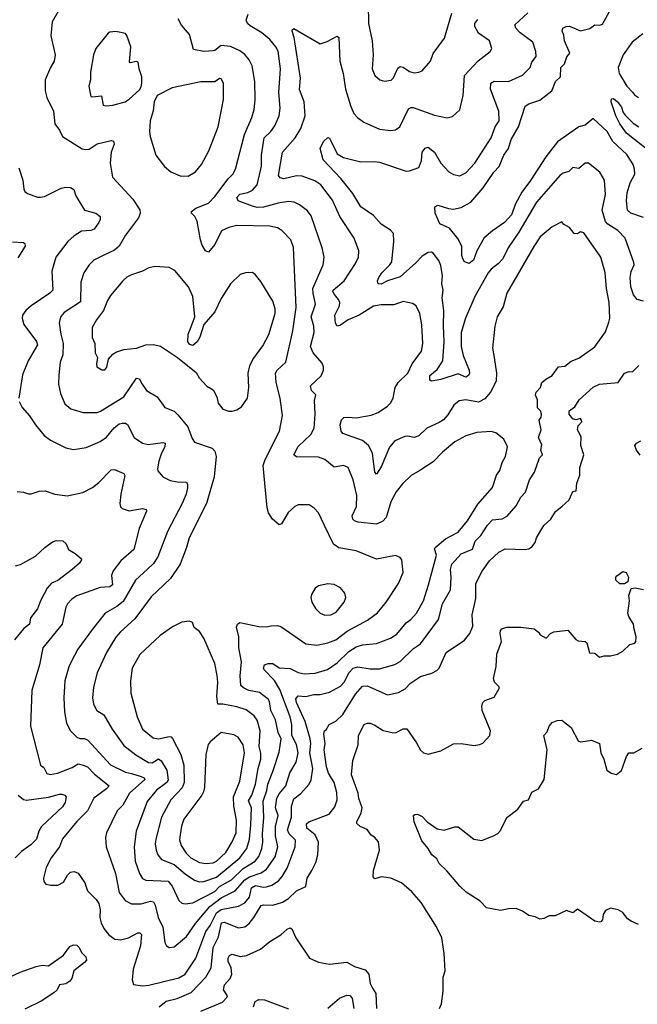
# Model space of a CAD drawing. Extents: x 1839239 to 1929705, y 762242 to 910352.
# Tile 25 of 256: x 1868802 to 1872737, y 780202 to 786479. Entities that reach past the tile are written whole.
import ezdxf

# ---------------------------------------------------------------- set-up
doc = ezdxf.new("R2010")
doc.units = 0

msp = doc.modelspace()

# ---------------------------------------------------------------- linework, layer by layer
at = {"layer": '0CON10XD'}
for points in [[(1871022.8, 786577.2), (1871023.3, 786455), (1871048.1, 786345), (1871054.4, 786255), (1871047.5, 786165), (1871065, 786123.3), (1871095.8, 786095.8), (1871125.9, 786085.9), (1871167.6, 786092.4), (1871182.4, 786107.6), (1871210, 786170), (1871225, 786181.2), (1871245, 786176.2), (1871285, 786147.5), (1871315, 786140), (1871345, 786144), (1871365, 786153.8), (1871418.6, 786215), (1871436.8, 786263.2), (1871509.1, 786360.9), (1871555, 786520)], [(1869049.2, 786535), (1869007.5, 786465), (1868999.2, 786375), (1869027.7, 786255), (1869020.9, 786215), (1868998.9, 786175), (1868964.4, 786095), (1868963.1, 786025), (1868975, 785983.3), (1869017.8, 785895), (1869025.8, 785815), (1869056, 785775), (1869074, 785735), (1869200, 785655), (1869220.3, 785650.3), (1869245, 785654.4), (1869295, 785687.3), (1869385, 785708.9), (1869400, 785705), (1869402.5, 785685), (1869385.4, 785634.6), (1869378.5, 785565), (1869391.9, 785475), (1869521.9, 785335), (1869566.3, 785266.3), (1869569.5, 785245), (1869559.4, 785215), (1869475.6, 785105), (1869435.9, 785034.1), (1869405, 785009.4), (1869333.7, 784976.3), (1869274.7, 784945.3), (1869244.4, 784915), (1869211.1, 784865), (1869190.5, 784805), (1869188.8, 784681.2), (1869085, 784611.2), (1869064.3, 784585.7), (1869056.4, 784565), (1869053.5, 784545), (1869063.8, 784473.8), (1869078.8, 784415), (1869077.4, 784342.6), (1869058.5, 784295), (1869050.5, 784215), (1869048.5, 784155), (1869061.1, 784095), (1869089.1, 784029.1), (1869127.8, 783997.8), (1869205, 783973.6), (1869295, 783975.5), (1869317.4, 783982.6), (1869464.7, 784075.3), (1869545, 784194.3), (1869565, 784189.2), (1869577.3, 784162.7), (1869608.6, 784115), (1869677.1, 784075), (1869725.5, 784005.5), (1869785, 783983.1), (1869810.2, 783960.2), (1869873.7, 783883.7), (1869899.5, 783809.5), (1869915, 783786), (1870028.1, 783748.1), (1870045, 783729.2), (1870053.9, 783695), (1870041.5, 783565), (1869992.5, 783395), (1869881.8, 783175), (1869865.4, 783114.6), (1869823.1, 783006.9), (1869763.4, 782916.6), (1869639.9, 782800.1), (1869535, 782660), (1869443.2, 782576.8), (1869415, 782543.3), (1869355.3, 782445), (1869295.4, 782315), (1869272.6, 782222.6), (1869265.5, 782155.5), (1869271.9, 782115), (1869292.9, 782075), (1869337.9, 782047.9), (1869391.5, 781955), (1869465, 781852.5), (1869542.6, 781792.6), (1869623.1, 781743.1), (1869645, 781742.1), (1869685, 781767.7), (1869703.9, 781753.9), (1869739.4, 781695), (1869748.5, 781631.5), (1869739.6, 781615), (1869673.7, 781566.3), (1869614.6, 781495), (1869544.6, 781305), (1869531.3, 781205), (1869537.9, 781115), (1869564.5, 781035), (1869584.1, 781004.1), (1869605, 780992.9), (1869746.9, 780986.9), (1869774.1, 780955), (1869815, 780864.3), (1869835, 780847.5), (1869855, 780842.5), (1869905, 780849.2), (1870045, 780920.7), (1870075, 780952.9), (1870151.8, 780995), (1870225, 781067.6), (1870302.4, 781115), (1870324.8, 781145), (1870343.8, 781195), (1870351, 781235), (1870349.5, 781289.5), (1870357.2, 781392.8), (1870353.9, 781496.1), (1870376.5, 781565), (1870381.8, 781605), (1870415.5, 781685), (1870455, 781808.8), (1870467.3, 781895), (1870448.8, 781935), (1870430.6, 782015), (1870402.4, 782075), (1870393, 782133), (1870385, 782146.4), (1870328.8, 782188.8), (1870262.4, 782202.4), (1870228.6, 782218.6), (1870210.9, 782235), (1870207.3, 782295), (1870214.7, 782385), (1870198.1, 782475), (1870198.5, 782545), (1870183.6, 782606.4), (1870188.6, 782625), (1870205, 782635.5), (1870325, 782610.5), (1870371.7, 782608.3), (1870404, 782614), (1870445, 782617.5), (1870465, 782611.4), (1870625, 782498.9), (1870695, 782491.5), (1870765, 782506), (1870815, 782526.2), (1870889, 782581), (1871018.5, 782651.5), (1871081.7, 782698.3), (1871137.1, 782765), (1871215.6, 782885), (1871245.7, 782955.7), (1871235.8, 783035), (1871225, 783051.2), (1871195, 783063.8), (1871075, 783038.6), (1870945, 783091.9), (1870835, 783111.9), (1870800.6, 783135), (1870744.6, 783254.6), (1870705.4, 783335.4), (1870678.8, 783365), (1870645, 783386), (1870575, 783386), (1870555, 783376.2), (1870513.2, 783336.8), (1870470, 783265), (1870455, 783258.8), (1870412.5, 783295), (1870386.9, 783335), (1870377.4, 783367.4), (1870353, 783637), (1870365.4, 783674.6), (1870455.9, 783855.9), (1870475.5, 783954.5), (1870460.4, 784065), (1870436, 784166), (1870430.9, 784225), (1870443.1, 784245), (1870498.2, 784295), (1870542.9, 784495), (1870562.4, 784645), (1870545.6, 785025.6), (1870528.6, 785075), (1870470.8, 785135), (1870445, 785152.2), (1870395, 785163.3), (1870185, 785167.1), (1870134.2, 785154.2), (1870087.7, 785132.3), (1870045, 785045.6), (1870005, 784997.5), (1869985.6, 785005.6), (1869965, 785042), (1869954.1, 785075), (1869933.3, 785195), (1869918.1, 785225), (1869895.8, 785245), (1869895.7, 785255), (1869923, 785277), (1870005, 785309.5), (1870045, 785350.9), (1870130, 785465), (1870160.6, 785495), (1870176.5, 785525), (1870234.1, 785745.9), (1870281.5, 785855), (1870294.6, 785905.4), (1870302.6, 785967.4), (1870300, 786085), (1870282.2, 786185), (1870263.9, 786223.9), (1870235, 786257.1), (1870205, 786280.6), (1870145, 786308.5), (1870085, 786314.6), (1870045, 786282.1), (1870035, 786280.4), (1869975, 786276.5), (1869908.8, 786288.8), (1869884.2, 786384.2), (1869833.4, 786443.4), (1869812, 786485)], [(1869922.6, 780717.4), (1870013.6, 780826.4), (1870085, 780880.2), (1870174.9, 780925.1), (1870235, 780996.3), (1870265, 781015.2), (1870339.4, 781040.6), (1870375, 781063.3), (1870428.3, 781141.7), (1870446.2, 781205), (1870432.5, 781275), (1870432.4, 781335), (1870448, 781405), (1870431.7, 781455), (1870440.5, 781515), (1870455, 781544.7), (1870496.7, 781595), (1870522.1, 781677.9), (1870562.2, 781745), (1870576.7, 781805), (1870565, 781857.8), (1870535.8, 781915), (1870536.4, 781986.4), (1870525, 782034.4), (1870458.9, 782208.9), (1870425, 782266.2), (1870359.2, 782335), (1870354.4, 782345), (1870362.2, 782365), (1870385, 782375.3), (1870414.5, 782374.5), (1870455, 782347.1), (1870525, 782342.5), (1870575, 782316.2), (1870615, 782307.7), (1870685, 782312.9), (1870763.4, 782336.6), (1870825, 782379.1), (1870899.4, 782450.6), (1870945, 782480.6), (1870985, 782492.8), (1871075, 782502.9), (1871165, 782536.2), (1871205, 782562.5), (1871265, 782634.4), (1871293.3, 782655), (1871330, 782695), (1871375.4, 782775), (1871407, 782877), (1871456.9, 783065), (1871445.5, 783105), (1871449.1, 783115), (1871515, 783168.8), (1871595, 783211.9), (1871655.6, 783285), (1871720.7, 783389.3), (1871815, 783496.2), (1871840, 783575), (1871859.7, 783605), (1871874.7, 783655), (1871896.9, 783693.1), (1871910, 783755), (1871885.8, 783805), (1871834.2, 783844.2), (1871805, 783852.5), (1871715, 783848.1), (1871645, 783825.6), (1871575, 783787.1), (1871495, 783722.2), (1871435, 783661.1), (1871351.2, 783605), (1871295, 783573.3), (1871239.8, 783520.2), (1871200.8, 783469.2), (1871166.5, 783405), (1871136.2, 783305), (1871115, 783280.9), (1871075, 783261.8), (1870957.5, 783275), (1870934.1, 783284.1), (1870923.1, 783295), (1870920, 783315), (1870948.5, 783375), (1870949.6, 783445), (1870926.2, 783546.2), (1870895, 783623.3), (1870865, 783635.8), (1870805, 783625.6), (1870745, 783674.4), (1870705, 783690.7), (1870565, 783692.2), (1870549.2, 783705), (1870575, 783758.9), (1870655.5, 783835), (1870678.5, 783875), (1870684.6, 783965), (1870679.1, 784050.9), (1870687.8, 784087.8), (1870660.6, 784115), (1870654.5, 784145.5), (1870721.7, 784208.3), (1870737.5, 784245), (1870737.5, 784265), (1870728.3, 784288.3), (1870671.8, 784355), (1870655.4, 784395), (1870678, 784485), (1870675.4, 784525), (1870658.6, 784585), (1870687.2, 784665), (1870670.9, 784735), (1870670, 784765), (1870735.5, 784915), (1870740.6, 784965), (1870729.4, 785025), (1870657.7, 785227.7), (1870635, 785260), (1870585, 785299.4), (1870550, 785315), (1870515, 785318.8), (1870448.6, 785308.6), (1870355, 785283.7), (1870315, 785282.4), (1870285, 785289), (1870194.6, 785324.6), (1870185.8, 785345), (1870205, 785366.8), (1870255, 785377.9), (1870285, 785392.2), (1870314, 785426), (1870342.8, 785545), (1870343.3, 785615), (1870358.9, 785725), (1870402.2, 785765), (1870427.7, 785802.3), (1870454.6, 785865), (1870461.5, 785915), (1870453.4, 786015), (1870462.7, 786165), (1870447.7, 786277.7), (1870434.4, 786305), (1870395, 786352.2), (1870344.4, 786395), (1870269.1, 786439.2), (1870253.1, 786455), (1870244.3, 786475), (1870256.7, 786515)], [(1872775, 785218.7), (1872696.2, 785246.2), (1872674.6, 785265), (1872667.3, 785325), (1872672, 785375), (1872690.6, 785439.4), (1872720.6, 785495), (1872719.5, 785525), (1872710, 785555), (1872669.1, 785619.1), (1872581.4, 785701.4), (1872545, 785765.6), (1872455, 785849.4), (1872405, 785805.6), (1872365, 785795.8), (1872228.9, 785701.1), (1872154.6, 785605), (1872056.5, 785453.5), (1872000.8, 785379.2), (1871961.1, 785305), (1871934.8, 785235), (1871890.9, 785185), (1871815, 785133.6), (1871761.8, 785088.2), (1871714, 785006), (1871692.9, 784945), (1871665, 784924.2), (1871635.7, 784935.7), (1871625.7, 784955), (1871618.9, 784975), (1871617.8, 785035), (1871593.2, 785083.2), (1871540.3, 785150.3), (1871477.5, 785177.5), (1871448.8, 785245), (1871447.5, 785285), (1871465, 785296.7), (1871534.4, 785274.4), (1871565, 785271.9), (1871615, 785282.5), (1871675, 785315.4), (1871753.8, 785406.2), (1871822.8, 785507.2), (1871856.1, 785543.8), (1871885.2, 785615), (1871915, 785656.7), (1871932.9, 785715), (1871979.1, 785795), (1872022.9, 785927.1), (1872045, 785943.3), (1872115, 785965.5), (1872191.4, 786025), (1872215.6, 786085), (1872247.3, 786115), (1872250, 786175), (1872272.7, 786197.3), (1872288.6, 786241.4), (1872307.1, 786265), (1872273.3, 786345), (1872269.5, 786379.5), (1872257.1, 786405), (1872262, 786425), (1872284.4, 786435.6), (1872305, 786436.9), (1872375, 786407.1), (1872435, 786423.3), (1872465, 786445.6), (1872496.4, 786443.6), (1872515, 786450), (1872568.5, 786545)], [(1871805.4, 785725), (1871830, 785795), (1871856.1, 785835), (1871853.4, 785895), (1871801.5, 786035), (1871803.3, 786075), (1871825, 786087.5), (1871915, 786085.5), (1872005, 786125.8), (1872054, 786175), (1872065, 786207.5), (1872091.4, 786245), (1872090, 786275), (1872072, 786335), (1871990, 786395), (1871963.3, 786425), (1871955.7, 786445), (1872038.3, 786521.7)], [(1868785, 783470), (1868825, 783467.5), (1868857, 783457), (1868875, 783456.7), (1868925, 783474.2), (1868965, 783475.8), (1869025, 783454), (1869105, 783442.9), (1869203.3, 783465), (1869265, 783496.7), (1869305, 783527.8), (1869385, 783609.2), (1869405, 783611.2), (1869466.2, 783585), (1869472.3, 783572.3), (1869446.7, 783455), (1869440, 783395), (1869443.4, 783373.4), (1869453.5, 783363.5), (1869498.7, 783348.7), (1869585, 783362.1), (1869606.5, 783356.5), (1869608.9, 783345), (1869563.3, 783235), (1869529.6, 783100.4), (1869445, 783028.5), (1869397.1, 782965), (1869387.3, 782935), (1869393.3, 782876.7), (1869375, 782862.7), (1869315, 782858.2), (1869165, 782805.4), (1869133.3, 782785), (1869106.4, 782755), (1869095.3, 782734.7), (1869072.7, 782625), (1868949.4, 782475), (1868927.1, 782365), (1868878.3, 782201.7), (1868870, 781975), (1868935, 781726), (1868955, 781710.8), (1868973.8, 781673.8), (1868995, 781667.8), (1869042, 781675), (1869135, 781712.1), (1869175, 781734.5), (1869205, 781727.1), (1869234.4, 781715), (1869278, 781668), (1869370.8, 781595), (1869355.7, 781575), (1869274.7, 781515.3), (1869233.8, 781435), (1869165, 781367.5), (1869075, 781257.5), (1869054.6, 781205.4), (1869002.5, 781135), (1868970, 781075), (1868952.5, 781005), (1868956.2, 780985), (1868968, 780968), (1869000.9, 780960.9), (1869045, 780961.5), (1869079.8, 780980.2), (1869105.8, 781025), (1869125, 781044), (1869149.5, 781049.5), (1869175, 781038.8), (1869215.7, 780975.7), (1869234.2, 780925), (1869289.5, 780869.5), (1869305.3, 780845), (1869315.4, 780805), (1869313.1, 780755), (1869320.7, 780720.7), (1869337.1, 780685), (1869370.6, 780645), (1869408, 780618), (1869443.8, 780613.8), (1869495, 780624.6), (1869555, 780656.7), (1869567.2, 780657.2), (1869577.5, 780647.5), (1869571.9, 780575), (1869524.5, 780425), (1869517.3, 780357.3), (1869527.7, 780327.7), (1869585, 780320), (1869625, 780324.5), (1869815, 780370.4), (1869855.4, 780395), (1869924.6, 780495), (1869988.1, 780665), (1870015.4, 780704.6), (1870055.3, 780784.7), (1870085, 780807.3), (1870195, 780828), (1870235, 780848.2), (1870265.7, 780885), (1870277.5, 780945), (1870305, 780958.8), (1870355, 780948.4), (1870375, 780950), (1870408.4, 780961.6), (1870450.2, 780989.8), (1870473.9, 781016.1), (1870505, 781070), (1870556.8, 781205), (1870557.9, 781247.9), (1870518, 781288), (1870508.3, 781315), (1870534.1, 781395), (1870532.8, 781465), (1870547.3, 781512.8), (1870593.2, 781546.8), (1870646.4, 781605), (1870657.9, 781632.1), (1870669.3, 781705), (1870649.6, 781805), (1870655.6, 781864.4), (1870652.2, 781895), (1870620, 782005), (1870564.8, 782125), (1870561.4, 782148.6), (1870575, 782167.5), (1870625, 782163.8), (1870675, 782176.5), (1870715, 782177.5), (1870775, 782192), (1870845, 782229.6), (1870871.3, 782258.7), (1870898.9, 782315), (1870925.6, 782345.6), (1870955, 782353.4), (1871035, 782340.8), (1871095, 782341.3), (1871191.5, 782368.5), (1871225, 782386.4), (1871310.4, 782469.6), (1871355, 782500.6), (1871469.5, 782655), (1871495.8, 782755), (1871546.6, 782843.4), (1871550.5, 782925), (1871546.1, 782973.9), (1871555, 783008.6), (1871615, 783074.6), (1871686.3, 783103.7), (1871704.6, 783155), (1871738.8, 783191.2), (1871782.8, 783257.2), (1871815, 783290), (1871875, 783297.3), (1871906.7, 783313.3), (1871965, 783379.2), (1871995, 783434), (1872024, 783466), (1872050, 783545), (1872080.6, 783595), (1872113.2, 783685), (1872132.1, 783705), (1872121.1, 783735), (1872127.7, 783767.7), (1872106.4, 783815), (1872123.5, 783865), (1872110.6, 783925), (1872124.3, 783945.7), (1872127, 783963), (1872119.4, 783985), (1872100, 784005), (1872100.4, 784055), (1872088.9, 784085), (1872093.1, 784105), (1872120, 784135), (1872127.5, 784165), (1872153, 784187), (1872195, 784210), (1872234.7, 784265.3), (1872275, 784269.2), (1872315, 784302.9), (1872365, 784320), (1872465, 784394.2), (1872535, 784488.8), (1872555, 784550), (1872561.4, 784575), (1872557.5, 784675), (1872540.8, 784765), (1872532.7, 784865), (1872504.4, 784965), (1872395, 785120.8), (1872375.7, 785125.7), (1872355, 785114.6), (1872335, 785116.5), (1872305, 785154.3), (1872266.7, 785175), (1872255, 785190), (1872195, 785159.2), (1872118.5, 785095), (1872076.4, 785033.6), (1871905.5, 784735), (1871881.4, 784648.6), (1871843.1, 784585), (1871827.8, 784525), (1871814.5, 784385), (1871824.5, 784324.5), (1871839.6, 784225), (1871836.7, 784175), (1871800.9, 784105), (1871765, 784061.5), (1871725, 784040.4), (1871645, 784054.5), (1871602, 784048), (1871568, 784022), (1871530.1, 783959.9), (1871501.3, 783928.7), (1871475, 783910.4), (1871395, 783875.4), (1871345, 783825.5), (1871315, 783815.5), (1871275, 783824.4), (1871255, 783822.5), (1871190.8, 783795), (1871156.7, 783753.3), (1871105, 783629.2), (1871075, 783582), (1871063.6, 783593.6), (1871049.2, 783715), (1871023.1, 783765), (1870985, 783796.8), (1870860.9, 783840.9), (1870849.2, 783855), (1870843.3, 783895), (1870852.6, 783927.4), (1870866.9, 783943.1), (1870895.4, 783945.4), (1870945, 783941.1), (1871041.7, 783958.3), (1871085, 783975.5), (1871145, 784014.4), (1871164.4, 784035), (1871181.1, 784065), (1871194.4, 784135), (1871213.1, 784165), (1871274.5, 784225), (1871302.5, 784285), (1871360.9, 784365), (1871370, 784415), (1871364.5, 784534.5), (1871350.6, 784605), (1871328, 784655), (1871305, 784670), (1871245, 784681.4), (1871185, 784660.5), (1871105, 784661.5), (1871055, 784651.8), (1870965.3, 784594.7), (1870895, 784565.5), (1870845, 784531.1), (1870825, 784526), (1870814.6, 784545), (1870810.5, 784595), (1870839.1, 784655), (1870841.5, 784675), (1870833.3, 784695), (1870807.2, 784727.2), (1870796.5, 784745), (1870798.9, 784755), (1870868.5, 784815), (1870941.4, 784925), (1870960, 784965), (1870961.9, 785005), (1870932.2, 785085), (1870841.2, 785225), (1870795, 785328.6), (1870719.4, 785425), (1870681.1, 785451.1), (1870602, 785482), (1870565, 785482.7), (1870485, 785464.5), (1870460.6, 785470.6), (1870449.6, 785485), (1870476.9, 785635), (1870557.5, 785725), (1870592.3, 785785), (1870620.4, 785865), (1870613.2, 785955), (1870583.9, 786033.9), (1870591.1, 786105), (1870550.4, 786365), (1870536.9, 786405), (1870537.1, 786415), (1870547.5, 786422.5), (1870715, 786325.5), (1870761.1, 786338.9), (1870823.8, 786373.8), (1870835, 786366.2), (1870841.1, 786215), (1870863.3, 786135), (1870877.5, 786035), (1870910.5, 785925), (1870931.4, 785881.4), (1870954.5, 785854.5), (1870995, 785825.8), (1871095, 785781.2), (1871165, 785771.4), (1871195, 785775.7), (1871223.6, 785796.4), (1871278.9, 785911.1), (1871295, 785919.4), (1871308, 785918), (1871445, 785870), (1871525.8, 785854.2), (1871558.3, 785861.7), (1871606.8, 785903.2), (1871627.5, 785995), (1871635, 786122.5), (1871722.7, 786217.3), (1871798.8, 786275), (1871808.8, 786295), (1871795, 786343.3), (1871725, 786392.9), (1871700.4, 786435), (1871700.8, 786455), (1871720.9, 786479.2)], [(1869355, 785929.2), (1869395, 785934.3), (1869473.3, 785955), (1869498.8, 785971.2), (1869565, 786032.5), (1869575, 786050), (1869578.8, 786075), (1869578.8, 786115), (1869562.5, 786165), (1869557, 786207), (1869545, 786212), (1869505, 786203.3), (1869500.8, 786210.8), (1869509.4, 786305), (1869485, 786377.5), (1869475, 786391.2), (1869415, 786403.8), (1869375, 786400), (1869365, 786393.3), (1869286, 786295), (1869272.9, 786255), (1869252.9, 786145), (1869252.5, 786095), (1869241.4, 786055), (1869255, 785990), (1869266.2, 785986.2), (1869323.9, 785993.9), (1869333.1, 785933.1), (1869355, 785929.2)], [(1872771.2, 786388.8), (1872704.2, 786335), (1872646, 786254), (1872615.6, 786175), (1872620, 786135), (1872668.9, 786055), (1872706, 786016), (1872719.1, 785999.1), (1872745, 785983.3)], [(1869875, 785481.4), (1869921.1, 785508.9), (1869960, 785555), (1870007, 785643), (1870065.5, 785795), (1870100.9, 785970.9), (1870100, 786075), (1870085, 786100.8), (1870075, 786102.9), (1870045, 786083.1), (1869955, 786082.5), (1869772.5, 786045), (1869677.5, 785995), (1869658.8, 785955), (1869651.2, 785898.8), (1869632.5, 785835), (1869629.2, 785765), (1869632, 785735), (1869670, 785615), (1869723.2, 785543.2), (1869765, 785508), (1869825, 785482.9), (1869875, 785481.4)], [(1872861.5, 785601.5), (1872667.5, 785755), (1872624.5, 785815), (1872600, 785865), (1872570, 785955), (1872572.5, 785975), (1872585, 785976), (1872611.2, 785955), (1872635, 785922), (1872646.9, 785886.9), (1872659.5, 785869.5), (1872710.1, 785820.1), (1872745.7, 785795.7)], [(1872776.7, 784685), (1872735.3, 784695.3), (1872713.2, 784725), (1872694.6, 784775), (1872691.5, 784835), (1872696.9, 784873.1), (1872716.5, 784915), (1872715, 784930), (1872658.2, 785085), (1872613.1, 785135), (1872548.6, 785175), (1872535, 785192.5), (1872512.5, 785265), (1872532.9, 785365), (1872528.1, 785455), (1872496.9, 785506.9), (1872425, 785564.3), (1872405, 785564.3), (1872365, 785530), (1872325, 785537.5), (1872299.7, 785510.3), (1872265, 785500), (1872245, 785486.9), (1872094.6, 785315), (1871980.8, 785125), (1871914.6, 785025), (1871879.5, 784955), (1871853.1, 784925), (1871805, 784888.5), (1871785.8, 784864.2), (1871700.4, 784715), (1871642.9, 784575), (1871614.7, 784485), (1871614.7, 784395), (1871627.6, 784337.6), (1871665.7, 784245), (1871667.1, 784225), (1871660.3, 784209.7), (1871645, 784200), (1871595, 784220.8), (1871484.6, 784184.6), (1871425, 784173.8), (1871415, 784180), (1871415, 784211.2), (1871461.1, 784248.9), (1871496.9, 784305), (1871505.2, 784425), (1871502.3, 784527.7), (1871504.7, 784625), (1871494.2, 784705), (1871500.4, 784755), (1871492, 784795), (1871494.6, 784845), (1871485, 784912.5), (1871473, 784943), (1871435, 784990), (1871425, 784995.8), (1871405, 784994.3), (1871365, 784971.1), (1871325, 784927.9), (1871225, 784840.4), (1871145.2, 784814.8), (1871105, 784792.9), (1871084.5, 784794.5), (1871081.6, 784815), (1871089.5, 784835), (1871109.1, 784865), (1871160.9, 784915), (1871172.1, 784935), (1871184.5, 785064.5), (1871182.5, 785115), (1871165, 785136.5), (1871105, 785174.5), (1871055, 785230), (1870975, 785286.7), (1870925, 785370.4), (1870847.1, 785467.1), (1870734.4, 785585), (1870717, 785657), (1870737.7, 785702.3), (1870765, 785727.5), (1870775, 785723.3), (1870785, 785706.7), (1870824.1, 785624.1), (1870865, 785599.5), (1870975, 785572.5), (1871064.6, 785575.4), (1871095, 785570.4), (1871265, 785513.6), (1871285.4, 785514.6), (1871344.4, 785535.6), (1871361.4, 785578.6), (1871365.4, 785635), (1871385, 785660.5), (1871405, 785665.7), (1871444.2, 785634.2), (1871485, 785564.2), (1871535, 785508), (1871565, 785492), (1871605, 785484.3), (1871645, 785502.5), (1871700.6, 785565), (1871805.4, 785725)], [(1868796, 785535), (1868822, 785455), (1868828.3, 785398.3), (1868834.2, 785384.2), (1868851.7, 785371.7), (1868915, 785348), (1868935, 785347.1), (1868958.7, 785351.3), (1869065, 785404.4), (1869095, 785411.4), (1869125, 785408), (1869145.7, 785395.7), (1869159.2, 785355), (1869215, 785264.4), (1869287.5, 785245), (1869313.8, 785225), (1869314.2, 785205), (1869305.6, 785185), (1869276.3, 785143.7), (1869255.4, 785134.6), (1869195, 785129.6), (1869148.1, 785101.9), (1869109.1, 785065), (1869032.7, 784965), (1869005.5, 784875), (1869012.9, 784755), (1868992.9, 784735), (1868874.7, 784655.3), (1868841.4, 784625), (1868820, 784595), (1868817.1, 784575), (1868827.1, 784535), (1868908.1, 784428.1), (1868916.1, 784405), (1868855.4, 784305), (1868820.4, 784215), (1868795.7, 784065)], [(1868755, 785062), (1868825, 785058.8), (1868835, 785052.5), (1868836.9, 785035), (1868789.9, 784960.1)], [(1870155, 783984), (1870185, 783990.8), (1870215, 784011.2), (1870254, 784065), (1870261.4, 784135), (1870258.1, 784225), (1870268, 784272), (1870287.1, 784312.9), (1870350.2, 784399.8), (1870388.1, 784471.9), (1870430, 784605), (1870428.8, 784635), (1870414.4, 784685), (1870338.8, 784808.8), (1870305, 784852.5), (1870285, 784866.7), (1870240, 784865), (1870206.4, 784853.6), (1870143.8, 784795), (1870085, 784701.4), (1870045, 784615.7), (1869973.9, 784536.1), (1869950, 784455), (1869933.3, 784425), (1869905, 784402.5), (1869885, 784407.5), (1869872.5, 784425), (1869874, 784475), (1869890.7, 784510.7), (1869918, 784585), (1869904.2, 784715), (1869878, 784775), (1869789.7, 784879.7), (1869755, 784898.1), (1869665, 784905.7), (1869625, 784896), (1869584.3, 784875.7), (1869515, 784852.9), (1869485, 784837.8), (1869459.2, 784815), (1869380, 784720), (1869360.9, 784689.1), (1869335.5, 784625), (1869290.5, 784565), (1869264, 784516), (1869263.7, 784453.7), (1869280.8, 784415), (1869282.5, 784355), (1869296.7, 784325), (1869290, 784285), (1869293.8, 784265), (1869325, 784246.2), (1869345, 784246.7), (1869357, 784263), (1869368, 784315), (1869395, 784346.2), (1869415, 784359.2), (1869465, 784376.9), (1869545, 784385.5), (1869605, 784406.5), (1869655, 784407.3), (1869698, 784398), (1869807.5, 784325), (1869925, 784230), (1869945.9, 784195.9), (1869993.5, 784143.5), (1870035, 784120), (1870058.1, 784075), (1870066.9, 784035), (1870095, 783996.2), (1870134.1, 783984.1), (1870155, 783984)], [(1869690, 780185), (1869735, 780222.1), (1869805, 780239.7), (1869895, 780276.3), (1869988.2, 780375), (1870022.5, 780435), (1870034.4, 780565), (1870067.5, 780632.5), (1870087.7, 780722.3), (1870105, 780725.3), (1870195, 780688.8), (1870235, 780695.5), (1870262.8, 780717.2), (1870293.8, 780755), (1870339.2, 780830.8), (1870355, 780836.5), (1870415, 780833.4), (1870475, 780853.2), (1870515, 780876.4), (1870565.6, 780925), (1870625, 780952.3), (1870633.6, 781005), (1870662.9, 781055), (1870687.5, 781105), (1870700.6, 781155), (1870705.4, 781235), (1870685, 781282.9), (1870631.2, 781325), (1870627.9, 781352.1), (1870644.6, 781365.4), (1870774.3, 781415), (1870809.1, 781460.9), (1870823.8, 781506.2), (1870823.1, 781553.1), (1870805.2, 781615.2), (1870770, 781675), (1870755.5, 781715), (1870742.5, 781825), (1870746.9, 781865), (1870738.6, 781925), (1870743.8, 781945), (1870755, 781951.2), (1870774.1, 781985.9), (1870815, 782007.3), (1870860.7, 782049.3), (1870940.7, 782179.3), (1870985, 782229.6), (1871015, 782231.2), (1871145, 782174.5), (1871194.5, 782185.5), (1871215, 782188.9), (1871257.3, 782212.7), (1871291.3, 782248.7), (1871355, 782292.5), (1871426.6, 782313.4), (1871459.1, 782330.9), (1871474.2, 782345.8), (1871519.4, 782445), (1871635, 782522.5), (1871670, 782565), (1871687.7, 782612.3), (1871684.4, 782685), (1871708.3, 782788.3), (1871707.1, 782885), (1871747.9, 782962.1), (1871795, 783028.5), (1871855, 783084.3), (1871895, 783105.6), (1872021.7, 783101.7), (1872045, 783106.2), (1872065, 783118.8), (1872086.2, 783145), (1872094.4, 783175.6), (1872142, 783255), (1872184.6, 783295.4), (1872215.6, 783344.4), (1872255, 783376.2), (1872303, 783417), (1872325, 783471.2), (1872347.5, 783475), (1872352, 783525), (1872370.5, 783575), (1872370.6, 783625), (1872396.4, 783705), (1872377.1, 783765), (1872379.2, 783819.2), (1872356.2, 783865), (1872360.8, 783889.2), (1872384, 783915), (1872382, 783925), (1872375, 783936), (1872345, 783928.6), (1872325, 783934.4), (1872302.5, 783965), (1872302.5, 783985), (1872339.2, 784010.8), (1872365.5, 784054.5), (1872455, 784137.1), (1872495, 784154.3), (1872615, 784166), (1872655, 784225.8), (1872685, 784236.2), (1872706.1, 784233.9), (1872745.5, 784274.5)], [(1868798.6, 784045), (1868816.8, 784006.8), (1868865, 783953.8), (1868902, 783895), (1868957.6, 783827.6), (1868997.5, 783797.5), (1869095, 783750), (1869145, 783739.2), (1869172, 783742), (1869225, 783751.9), (1869315, 783789.5), (1869355, 783817.5), (1869403.2, 783876.8), (1869435, 783902.2), (1869455, 783907.5), (1869476.5, 783906.5), (1869488.7, 783898.7), (1869531.4, 783815), (1869585, 783779.4), (1869620.9, 783770.9), (1869713.4, 783783.4), (1869728.2, 783778.2), (1869726.9, 783755), (1869705.4, 783715), (1869688.9, 783665), (1869679.4, 783615), (1869682.5, 783602.5), (1869714.4, 783564.4), (1869761.3, 783541.3), (1869805, 783531.9), (1869865, 783530), (1869871.5, 783515), (1869870.7, 783495), (1869862.5, 783455), (1869837.5, 783395), (1869743.1, 783216.9), (1869681.8, 783055), (1869655, 783012.7), (1869615, 782976.4), (1869539.6, 782905), (1869460.1, 782769.9), (1869421.3, 782738.7), (1869347.1, 782695), (1869265, 782594.2), (1869173.1, 782465), (1869129.5, 782385), (1869114.2, 782354.2), (1869088.9, 782265), (1869083.1, 782155), (1869086.4, 782066.4), (1869099.4, 781995), (1869126.2, 781946.2), (1869166, 781905), (1869185, 781896.9), (1869215, 781896.2), (1869235.6, 781885), (1869379.4, 781729.4), (1869475, 781681.2), (1869515, 781672.8), (1869575.6, 781655), (1869595.5, 781645), (1869598.2, 781635), (1869501.4, 781548.7), (1869457.8, 781472.2), (1869422.5, 781435), (1869354.4, 781295), (1869347.8, 781265), (1869353.5, 781205), (1869411.3, 781035), (1869434.5, 780915), (1869474.2, 780864.2), (1869515, 780842.9), (1869575, 780843.2), (1869635, 780860), (1869654.6, 780854.6), (1869665, 780833.8), (1869684, 780755), (1869712.6, 780692.6), (1869726.6, 780596.6), (1869736, 780575), (1869753.5, 780563.5), (1869785, 780568.1), (1869865, 780633.1), (1869922.6, 780717.4)], [(1872755, 783703.3), (1872731.2, 783735), (1872721.2, 783765), (1872731.2, 783778.8), (1872760, 783795)], [(1868775, 782998.1), (1868806.2, 783005), (1868901.7, 783058.3), (1868961.2, 783115), (1869010.3, 783149.7), (1869035, 783158.8), (1869076.1, 783156.1), (1869097, 783137), (1869111.7, 783101.7), (1869155.8, 783075.8), (1869193.9, 783043.9), (1869196.2, 783035), (1869182, 783015), (1869135, 782973.1), (1869045.3, 782904.7), (1869005, 782887.5), (1868975.8, 782854.2), (1868933.8, 782775), (1868915, 782722), (1868871.5, 782665), (1868864.5, 782625), (1868826.9, 782595), (1868769.2, 782525)], [(1872655, 782882), (1872625, 782882.5), (1872600, 782905), (1872600, 782925), (1872606.1, 782933.9), (1872645, 782960.5), (1872665.3, 782955.3), (1872680, 782925), (1872675.8, 782894.2), (1872655, 782882)], [(1870745, 782682.2), (1870785, 782684.5), (1870817.9, 782702.1), (1870868.9, 782765), (1870879.4, 782795), (1870873.6, 782823.6), (1870846.4, 782856.4), (1870805, 782877.1), (1870765, 782881.9), (1870705, 782869.2), (1870684.4, 782855.6), (1870660, 782815), (1870655.7, 782795), (1870662.5, 782765), (1870685.8, 782725), (1870716, 782695), (1870745, 782682.2)], [(1872716.2, 782593.8), (1872712, 782625), (1872682.5, 782675), (1872677.1, 782695), (1872685.8, 782775), (1872682.3, 782807.7), (1872697, 782853), (1872723, 782857), (1872775, 782846.7)], [(1869945, 780982.7), (1869975, 780984.2), (1870055, 781011.4), (1870205, 781135.3), (1870249.5, 781195), (1870265.2, 781255), (1870275.2, 781345), (1870278.7, 781455), (1870260.4, 781499.6), (1870281.6, 781535), (1870303.8, 781605), (1870320.6, 781705), (1870338.9, 781765), (1870338.1, 781801.9), (1870327.8, 781845), (1870332.8, 781945), (1870314, 782014), (1870295, 782040.6), (1870245, 782078.2), (1870185, 782098), (1870095, 782116.2), (1870064.2, 782115), (1870058.6, 782165), (1870063.6, 782255), (1870058.9, 782298.9), (1870044, 782375), (1869975.8, 782535), (1869947.6, 782577.6), (1869913.2, 782603.2), (1869902.5, 782635), (1869883.6, 782643.6), (1869835, 782638.8), (1869775, 782608), (1869696.6, 782553.4), (1869567.6, 782432.4), (1869518.6, 782345), (1869507.1, 782265), (1869510.5, 782185), (1869549.5, 782035), (1869585, 781955.7), (1869651.3, 781901.3), (1869685, 781894.1), (1869755, 781908.2), (1869766.4, 781906.4), (1869776.2, 781896.2), (1869829.2, 781795), (1869847, 781727), (1869849.7, 781615), (1869837.4, 781582.6), (1869765, 781505.6), (1869704.1, 781395), (1869668.2, 781255), (1869665.5, 781225), (1869671.5, 781185), (1869681.8, 781155), (1869706, 781126), (1869785, 781093.3), (1869855, 781032.7), (1869915, 780992.9), (1869945, 780982.7)], [(1871475.9, 780174.1), (1871488.8, 780205), (1871499.2, 780285), (1871500, 780375), (1871511.4, 780415), (1871506, 780525), (1871492, 780625), (1871456.6, 780696.6), (1871360.3, 780850.3), (1871299.7, 780919.7), (1871235, 780976.7), (1871165.8, 781005.8), (1871106.4, 781013.6), (1871065, 781002.5), (1871054.1, 781014.1), (1871056, 781055), (1871094, 781185), (1871087.7, 781237.7), (1871062.5, 781267.5), (1871040.3, 781280.3), (1871016.2, 781316.2), (1870971.2, 781335), (1870950, 781355), (1870949.4, 781365), (1870978.3, 781421.7), (1870983.5, 781455), (1870963.3, 781513.3), (1870958.3, 781548.3), (1870915.4, 781665), (1870923.6, 781756.4), (1870957.1, 781855), (1870960, 781915), (1870996.7, 781985), (1871015, 781993.8), (1871035, 781993.8), (1871065, 781982), (1871117.4, 781947.4), (1871175, 781933.8), (1871196.9, 781933.1), (1871245, 781958), (1871267.7, 781957.7), (1871329.8, 781869.8), (1871355, 781822), (1871375, 781804.3), (1871405, 781795.7), (1871485, 781816.9), (1871565, 781862.5), (1871613.9, 781863.9), (1871695, 781851.2), (1871732.3, 781857.7), (1871752.5, 781867.5), (1871796, 781915), (1871802, 781945), (1871748.5, 782075), (1871745.6, 782104.4), (1871752.5, 782125), (1871765, 782138.8), (1871825, 782160), (1871857.5, 782215), (1871855.5, 782225.5), (1871826.5, 782255), (1871820.6, 782279.4), (1871837.5, 782355), (1871840.9, 782435), (1871870.7, 782515), (1871863.8, 782566.2), (1871865.8, 782585), (1871874.4, 782595.6), (1871905, 782606.5), (1871994.2, 782605.8), (1872080, 782595), (1872107.5, 782575), (1872117, 782557), (1872155, 782536.7), (1872183.3, 782565), (1872205, 782576), (1872295, 782586.7), (1872345, 782527.5), (1872359.4, 782519.4), (1872404.3, 782514.3), (1872415, 782506.2), (1872432.3, 782442.3), (1872465, 782440), (1872495, 782414.5), (1872525, 782424.4), (1872565, 782423.3), (1872610, 782435), (1872645, 782452.5), (1872690, 782495), (1872720, 782505), (1872727.5, 782515), (1872730, 782545), (1872716.2, 782593.8)], [(1872697.5, 780732.5), (1872675, 780746.7), (1872645, 780788), (1872615, 780804), (1872565.9, 780814.1), (1872535, 780800.8), (1872519.1, 780775), (1872515, 780740), (1872505, 780728), (1872495, 780726), (1872465, 780732), (1872355, 780808.6), (1872325, 780786), (1872285, 780800.8), (1872213.8, 780766.2), (1872175, 780765.8), (1872142.1, 780747.9), (1872115.7, 780744.3), (1872085, 780758.9), (1872045, 780768.1), (1872005, 780796), (1871965, 780812.5), (1871915, 780811.4), (1871865, 780800), (1871775, 780816.7), (1871735, 780858.8), (1871647, 780917), (1871605, 780954), (1871523.4, 781053.4), (1871475, 781100), (1871458.5, 781128.5), (1871428, 781155), (1871404.2, 781195), (1871363.1, 781245), (1871314.3, 781365), (1871310, 781405), (1871318.3, 781411.7), (1871337, 781413), (1871365, 781400), (1871398.8, 781365), (1871461.1, 781321.1), (1871507, 781313), (1871575, 781333.8), (1871595, 781333.8), (1871695, 781254), (1871745, 781246.2), (1871825, 781278.8), (1871848.8, 781291.2), (1871865, 781310), (1871905, 781392.5), (1871975, 781446.2), (1872012.1, 781497.9), (1872043.9, 781506.1), (1872065, 781554), (1872108.1, 781575), (1872142.7, 781635), (1872161.9, 781825), (1872142, 781915), (1872161.5, 781938.5), (1872174.1, 781975.9), (1872195, 781998.8), (1872225, 782012), (1872255, 782013.3), (1872315, 781966.2), (1872360.6, 781880.6), (1872375, 781876), (1872433.8, 781883.8), (1872445, 781886.7), (1872496.2, 781865), (1872503.8, 781805), (1872524.2, 781765), (1872543.3, 781695), (1872570, 781675), (1872605, 781667.5), (1872635, 781693.3), (1872667.5, 781782.5), (1872682.5, 781805), (1872715, 781806), (1872767.5, 781835)], [(1869989.5, 781099.5), (1870035, 781104.2), (1870055.7, 781114.3), (1870115, 781170.4), (1870155, 781238.1), (1870180, 781295), (1870183.6, 781375), (1870165.3, 781465), (1870164, 781525), (1870203.7, 781625), (1870233.8, 781805), (1870225.3, 781855.3), (1870194.4, 781905), (1870165, 781920), (1870085, 781935.4), (1870015, 781876), (1870002.1, 781857.9), (1869987.3, 781795), (1869978.5, 781585), (1869972.6, 781557.4), (1869962.5, 781535), (1869847.9, 781382.1), (1869832.6, 781337.4), (1869823.1, 781283.1), (1869819.5, 781249.5), (1869829.6, 781215), (1869863.1, 781165), (1869892.9, 781135), (1869946.4, 781106.3), (1869989.5, 781099.5)], [(1868791.4, 781535), (1868825, 781508.5), (1868845, 781503.6), (1868985, 781522), (1869055, 781541.8), (1869070.7, 781540.7), (1869088.8, 781535), (1869098.1, 781525), (1869091.7, 781488.3), (1869075, 781460.6), (1868941.5, 781335), (1868922.9, 781305), (1868907.9, 781255), (1868872.3, 781217.7), (1868813.6, 781176.4), (1868773.4, 781136.6)], [(1872745, 780710), (1872697.5, 780732.5)], [(1869955, 780158.2), (1870093.3, 780215), (1870121.2, 780245), (1870126.2, 780255), (1870099.4, 780295), (1870105.5, 780325), (1870143.1, 780366.9), (1870152.6, 780395), (1870150, 780435), (1870130.4, 780475), (1870130, 780495), (1870137.4, 780512.6), (1870155, 780520.6), (1870207.3, 780507.3), (1870246.9, 780513.1), (1870335, 780554.4), (1870395, 780602.7), (1870464.5, 780645.5), (1870505, 780681.2), (1870525, 780688.8), (1870535, 780682.5), (1870561.4, 780625), (1870648.8, 780495), (1870705, 780471.5), (1870775, 780457.8), (1870885, 780469.7), (1870935, 780442.5), (1871001.7, 780421.7), (1871025.5, 780395), (1871034.7, 780335), (1871049.1, 780305), (1871070.2, 780270.2), (1871075.4, 780175.4)], [(1868705, 780360.8), (1868803.7, 780406.3), (1868906.4, 780443.6), (1868945, 780451.5), (1868985, 780446.9), (1869080.6, 780515), (1869120.6, 780569.4), (1869145, 780580.9), (1869165, 780579.6), (1869180, 780565), (1869195, 780533.1), (1869222.5, 780505), (1869226.8, 780483.2), (1869215, 780467.5), (1869147.5, 780415), (1869132.8, 780367.2), (1869120.5, 780349.5), (1869095, 780331.8), (1869055, 780325.8), (1869039.5, 780295), (1869020, 780275), (1868938, 780222), (1868835, 780171.8)], [(1870291.5, 780185), (1870301.1, 780218.9), (1870325, 780232.5), (1870360.3, 780230.3), (1870515, 780172)], [(1870765, 780178), (1870838.3, 780241.7), (1870885, 780260.4), (1870905, 780257.5), (1870920.5, 780240.5), (1870931.3, 780175)]]:
    msp.add_lwpolyline(points, dxfattribs=at)

doc.saveas('drawing.dxf')
